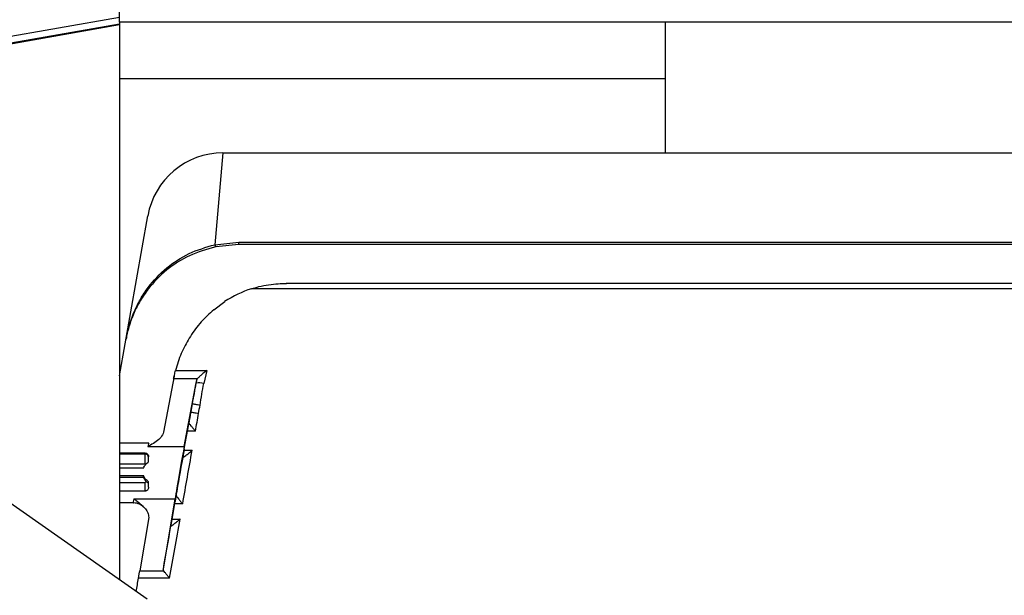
# Model space of a CAD drawing. Header units: millimetres. Extents: x 25 to 1935, y 715 to 2336.
# Tile 193 of 252: x 1663 to 1689, y 884 to 899. Entities that reach past the tile are written whole.
import ezdxf

# ---------------------------------------------------------------- set-up
doc = ezdxf.new("R2010")
doc.units = ezdxf.units.MM
doc.header["$LTSCALE"] = 2
doc.layers.get('0').update_dxf_attribs({"color": 2})

msp = doc.modelspace()

# ---------------------------------------------------------------- linework, layer by layer
at = {"color": 2, "linetype": 'Continuous', "lineweight": 30}
for p, q in [((1665.613, 898.92), (1665.613, 902.92)), ((1658.129, 897.737), (1665.613, 899.057)), ((1657.899, 897.508), (1665.613, 898.859)), ((1657.924, 897.532), (1665.61, 898.879)), ((1665.61, 898.879), (1665.613, 898.859)), ((1753.413, 898.92), (1665.613, 898.92)), ((1665.613, 898.92), (1665.613, 898.859)), ((1665.613, 898.859), (1665.613, 884.318)), ((1679.913, 895.5), (1679.913, 898.92)), ((1679.913, 897.441), (1665.613, 897.441)), ((1668.321, 895.5), (1668.109, 893.096)), ((1668.321, 895.5), (1679.913, 895.5)), ((1679.913, 895.5), (1753.113, 895.5)), ((1665.613, 889.659), (1666.352, 893.848)), ((1666.334, 883.813), (1653.041, 893.121)), ((1668.109, 893.096), (1668.737, 893.159)), ((1668.737, 893.1), (1668.13, 893.038)), ((1668.737, 893.1), (1668.737, 893.159)), ((1668.737, 893.159), (1753.413, 893.159)), ((1753.413, 893.1), (1668.737, 893.1)), ((1753.413, 892.081), (1669.98, 892.081)), ((1753.413, 891.942), (1669.069, 891.942)), ((1668.079, 891.393), (1668.366, 891.606)), ((1667.078, 889.801), (1667.898, 889.801)), ((1667.898, 889.801), (1667.816, 889.461)), ((1667.043, 889.651), (1666.767, 888.182)), ((1667.648, 889.581), (1667.029, 889.581)), ((1667.306, 887.809), (1667.619, 889.475)), ((1667.619, 889.469), (1667.636, 889.556)), ((1667.619, 889.475), (1667.619, 889.469)), ((1667.636, 889.556), (1667.648, 889.581)), ((1667.721, 888.896), (1667.721, 888.896)), ((1667.683, 888.677), (1667.683, 888.678)), ((1667.308, 887.75), (1667.429, 888.392)), ((1667.601, 888.211), (1667.395, 888.211)), ((1666.379, 887.9), (1665.613, 887.9)), ((1665.613, 887.641), (1666.273, 887.641)), ((1665.613, 887.62), (1666.273, 887.62)), ((1666.273, 887.62), (1666.273, 887.641)), ((1666.273, 887.62), (1666.273, 887.355)), ((1666.352, 887.809), (1667.306, 887.809)), ((1667.301, 887.711), (1667.513, 887.711)), ((1665.613, 887.355), (1666.273, 887.355)), ((1666.373, 887.406), (1666.373, 887.544)), ((1667.275, 887.518), (1667.275, 887.562)), ((1666.24, 887.247), (1665.613, 887.247)), ((1665.613, 887.047), (1666.24, 887.047)), ((1665.613, 887.008), (1666.24, 887.008)), ((1666.273, 886.855), (1665.613, 886.855)), ((1666.24, 887.008), (1666.24, 887.047)), ((1666.273, 886.855), (1666.273, 886.642)), ((1666.373, 886.744), (1666.373, 886.886)), ((1666.273, 886.642), (1665.613, 886.642)), ((1667.099, 886.559), (1667.099, 886.52)), ((1667.099, 886.559), (1667.099, 886.559)), ((1665.613, 886.34), (1665.963, 886.34)), ((1665.987, 886.441), (1667.065, 886.441)), ((1666.76, 884.602), (1667.065, 886.441)), ((1666.962, 885.75), (1667.066, 886.373)), ((1667.266, 886.306), (1667.054, 886.306)), ((1667.091, 886.52), (1667.099, 886.52)), ((1666.375, 885.955), (1666.143, 884.555)), ((1666.988, 885.906), (1667.196, 885.906)), ((1666.143, 884.555), (1666.771, 884.555)), ((1666.924, 884.359), (1666.109, 884.359))]:
    msp.add_line(p, q, dxfattribs=at)
for centre, radius, start, end in [((1668.321, 893.5), 2, 90, 170), ((1668.258, 893.116), 0.15, 187.4333, 211.0467), ((1667.701, 889.079), 0.399, 73.3197, 101.8977), ((1666.273, 887.52), 0.1, 0.0175, 90.0175)]:
    msp.add_arc(centre, radius, start, end, dxfattribs=at)
for centre, major_axis, ratio, start_param, end_param in [((1669.982, 889.04), (0, 3.047), 0.984577, 0.309193, 0.56913), ((1667.504, 888.953), (0.687, 3.9), 0.005968, 4.707867, 4.846247), ((1669.982, 889.084), (2.4, 0), 0.938943, 2.930371, 2.96706), ((1667.701, 888.918), (0.687, 4.1), 0.005694, 4.707833, 4.84615), ((1667.404, 888.995), (3.754, 21.3), 0.005968, 4.700281, 4.710446), ((1667.601, 888.96), (3.754, 21.5), 0.005916, 4.700246, 4.710415), ((1667.314, 889.149), (7.102, 40.3), 0.005968, 4.695256, 4.702678), ((1667.511, 889.114), (7.102, 40.5), 0.005941, 4.691145, 4.702662), ((1667.398, 888.216), (0.035, 0.2), 0.005968, 6.261454, 6.772929), ((1666.171, 887.12), (0.208, 0.78), 0.008692, 0.002317, 0.491009), ((1667.187, 887.12), (0.137, 0.78), 0.005968, 0.489744, 2.628075), ((1667.511, 889.114), (7.102, 40.5), 0.005941, 4.644045, 4.678792), ((1667.293, 887.661), (0.0176, 0.1), 0.005968, 0.489744, 3.107738), ((1667.314, 889.149), (7.102, 40.3), 0.005968, 4.648157, 4.672977), ((1667.081, 886.459), (0.0176, 0.1), 0.005968, 6.249331, 8.889292), ((1666.171, 887.12), (0.208, 0.78), 0.008692, 2.629341, 3.14391), ((1667.063, 886.32), (0.035, 0.2), 0.005968, 6.222533, 6.249331), ((1667.511, 889.114), (7.102, 40.5), 0.005941, 4.595767, 4.634131), ((1667.314, 889.149), (7.102, 40.3), 0.005968, 4.600387, 4.628318), ((1666.993, 885.921), (0.035, 0.2), 0.005968, 2.606107, 3.052222), ((1666.112, 884.383), (0.035, 0.2), 0.005968, 4.595777, 5.7477), ((1666.699, 889.114), (7.137, 40.5), 0.005968, 4.587182, 4.595777)]:
    msp.add_ellipse(centre, major_axis=major_axis, ratio=ratio, start_param=start_param, end_param=end_param, dxfattribs=at)
for points, knots in [([(1665.783, 890.621), (1665.783, 890.622), (1665.801, 890.724), (1665.852, 890.954), (1665.977, 891.316), (1666.15, 891.664), (1666.405, 892.055), (1666.81, 892.486), (1667.414, 892.894), (1667.878, 893.029), (1668.109, 893.096)], [0, 0, 0, 0, 0.001302, 0.1416444, 0.2819747, 0.3874831, 0.4929257, 0.6719199, 0.836023, 1, 1, 1, 1]), ([(1668.13, 893.038), (1667.895, 892.972), (1667.425, 892.839), (1666.812, 892.435), (1666.403, 892.01), (1666.147, 891.627), (1665.973, 891.287), (1665.849, 890.938), (1665.8, 890.719), (1665.783, 890.622), (1665.783, 890.621)], [0, 0, 0, 0, 0.164468, 0.328872, 0.508147, 0.613637, 0.719194, 0.858939, 0.998713, 1, 1, 1, 1]), ([(1669.069, 891.942), (1669.134, 891.961), (1669.364, 892.03), (1669.67, 892.074), (1669.91, 892.082), (1669.981, 892.081), (1669.982, 892.081)], [0, 0, 0, 0, 0.215275, 0.770331, 0.994755, 1, 1, 1, 1]), ([(1668.079, 891.393), (1667.966, 891.29), (1667.74, 891.082), (1667.465, 890.712), (1667.243, 890.303), (1667.129, 889.992), (1667.083, 889.819), (1667.078, 889.801)], [0, 0, 0, 0, 0.247421, 0.499744, 0.732432, 0.971207, 1, 1, 1, 1]), ([(1667.029, 889.581), (1667.032, 889.594), (1667.037, 889.619), (1667.049, 889.677), (1667.063, 889.74), (1667.073, 889.781), (1667.078, 889.801)], [0, 0, 0, 0, 0.256028, 0.511925, 0.771313, 1, 1, 1, 1]), ([(1667.898, 889.801), (1667.897, 889.801), (1667.88, 889.788), (1667.826, 889.747), (1667.75, 889.684), (1667.681, 889.62), (1667.658, 889.593), (1667.648, 889.581)], [0, 0, 0, 0, 0.0036542, 0.1793649, 0.5619886, 0.8122211, 1, 1, 1, 1]), ([(1667.524, 888.931), (1667.524, 888.931), (1667.525, 888.931), (1667.532, 888.93), (1667.551, 888.926), (1667.596, 888.918), (1667.655, 888.908), (1667.699, 888.9), (1667.721, 888.896)], [0, 0, 0, 0, 0.080673, 0.13836, 0.35377, 0.56918, 0.78459, 1, 1, 1, 1]), ([(1667.486, 888.715), (1667.486, 888.715), (1667.487, 888.714), (1667.493, 888.713), (1667.513, 888.709), (1667.558, 888.7), (1667.616, 888.69), (1667.661, 888.682), (1667.683, 888.678)], [0, 0, 0, 0, 0.083624, 0.139101, 0.354326, 0.56955, 0.784775, 1, 1, 1, 1]), ([(1667.433, 888.416), (1667.435, 888.414), (1667.437, 888.41), (1667.459, 888.383), (1667.495, 888.338), (1667.546, 888.277), (1667.584, 888.232), (1667.601, 888.212), (1667.601, 888.211)], [0, 0, 0, 0, 0.1546423, 0.3087168, 0.5139314, 0.7778041, 0.9964711, 1, 1, 1, 1]), ([(1666.767, 888.182), (1666.747, 888.136), (1666.692, 888.012), (1666.504, 887.895), (1666.375, 887.822), (1666.352, 887.809), (1666.352, 887.809)], [0, 0, 0, 0, 0.329016, 0.885238, 0.997232, 1, 1, 1, 1]), ([(1666.273, 887.641), (1666.283, 887.64), (1666.302, 887.639), (1666.329, 887.626), (1666.353, 887.606), (1666.37, 887.577), (1666.372, 887.555), (1666.373, 887.544)], [0, 0, 0, 0, 0.162817, 0.324952, 0.54366, 0.765669, 1, 1, 1, 1]), ([(1667.275, 887.518), (1667.277, 887.519), (1667.28, 887.52), (1667.305, 887.54), (1667.352, 887.578), (1667.426, 887.638), (1667.484, 887.687), (1667.513, 887.711), (1667.513, 887.711)], [0, 0, 0, 0, 0.125111, 0.249449, 0.436041, 0.717889, 0.996841, 1, 1, 1, 1]), ([(1666.24, 887.247), (1666.255, 887.278), (1666.284, 887.343), (1666.343, 887.384), (1666.373, 887.406)], [0, 0, 0, 0, 0.477487, 1, 1, 1, 1]), ([(1666.373, 886.886), (1666.345, 886.907), (1666.286, 886.948), (1666.256, 887.014), (1666.24, 887.047)], [0, 0, 0, 0, 0.484896, 1, 1, 1, 1]), ([(1666.24, 887.008), (1666.241, 887.007), (1666.241, 887.004), (1666.247, 886.988), (1666.257, 886.965), (1666.273, 886.938), (1666.291, 886.913), (1666.305, 886.899), (1666.31, 886.894)], [0, 0, 0, 0, 0.170495, 0.340968, 0.512155, 0.689584, 0.885941, 1, 1, 1, 1]), ([(1666.31, 886.894), (1666.298, 886.881), (1666.286, 886.867), (1666.273, 886.856), (1666.273, 886.855)], [0, 0, 0, 0, 0.981858, 1, 1, 1, 1]), ([(1666.31, 886.894), (1666.31, 886.894), (1666.323, 886.881), (1666.347, 886.863), (1666.369, 886.851), (1666.372, 886.85), (1666.373, 886.85)], [0, 0, 0, 0, 0.008521, 0.386948, 0.727785, 1, 1, 1, 1]), ([(1666.373, 886.744), (1666.371, 886.729), (1666.368, 886.701), (1666.344, 886.669), (1666.317, 886.65), (1666.292, 886.643), (1666.278, 886.642), (1666.273, 886.642)], [0, 0, 0, 0, 0.292706, 0.559669, 0.753738, 0.914897, 1, 1, 1, 1]), ([(1665.965, 886.337), (1665.973, 886.338), (1666.029, 886.346), (1666.125, 886.31), (1666.211, 886.264), (1666.241, 886.226), (1666.245, 886.222)], [0, 0, 0, 0, 0.075503, 0.539546, 0.947719, 1, 1, 1, 1]), ([(1665.987, 886.441), (1665.988, 886.441), (1665.99, 886.441), (1665.998, 886.439), (1666.015, 886.426), (1666.079, 886.373), (1666.215, 886.26), (1666.365, 886.111), (1666.372, 885.995), (1666.375, 885.955)], [0, 0, 0, 0, 0.0030519, 0.0072348, 0.0240785, 0.0902451, 0.3545763, 0.7747658, 1, 1, 1, 1]), ([(1667.099, 886.519), (1667.1, 886.517), (1667.102, 886.511), (1667.123, 886.483), (1667.159, 886.436), (1667.21, 886.374), (1667.248, 886.328), (1667.266, 886.306), (1667.266, 886.306)], [0, 0, 0, 0, 0.1534136, 0.306283, 0.5090061, 0.7698259, 0.9964869, 1, 1, 1, 1]), ([(1667.196, 885.906), (1667.196, 885.905), (1667.165, 885.88), (1667.105, 885.83), (1667.032, 885.772), (1666.986, 885.738), (1666.962, 885.722), (1666.959, 885.722), (1666.958, 885.722)], [0, 0, 0, 0, 0.003142, 0.296722, 0.571625, 0.753784, 0.87653, 1, 1, 1, 1]), ([(1666.771, 884.555), (1666.765, 884.568), (1666.757, 884.583), (1666.759, 884.599), (1666.76, 884.602)], [0, 0, 0, 0, 0.812909, 1, 1, 1, 1]), ([(1666.924, 884.359), (1666.924, 884.36), (1666.918, 884.367), (1666.893, 884.397), (1666.85, 884.449), (1666.801, 884.512), (1666.78, 884.541), (1666.771, 884.555)], [0, 0, 0, 0, 0.004609, 0.098232, 0.420662, 0.738106, 1, 1, 1, 1])]:
    msp.add_open_spline(points, degree=3, knots=knots, dxfattribs=at)

doc.saveas('drawing.dxf')
